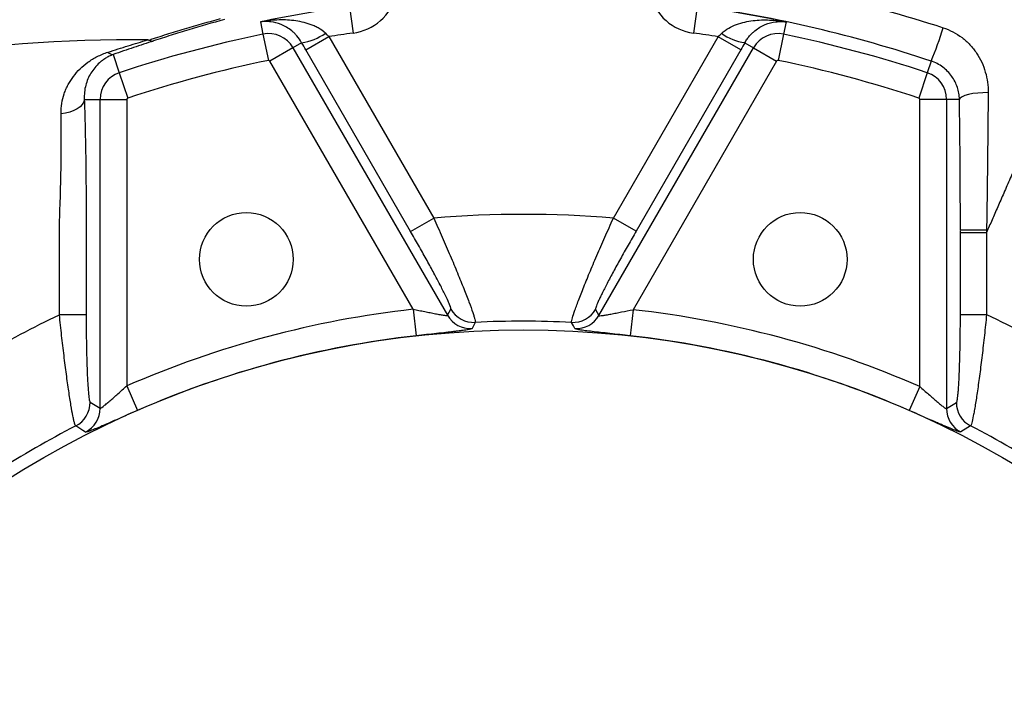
# Model space of a CAD drawing. Header units: millimetres. Extents: x 1860 to 3510, y 1446 to 3560.
# Tile 8 of 19: x 2352 to 2720, y 2626 to 2876. Entities that reach past the tile are written whole.
import ezdxf

# ---------------------------------------------------------------- set-up
doc = ezdxf.new("R2010")
doc.units = ezdxf.units.MM
doc.header["$LTSCALE"] = 2

msp = doc.modelspace()

# ---------------------------------------------------------------- linework, layer by layer
at = {"color": 7, "linetype": 'Continuous', "lineweight": 25}
for p, q in [((2474.89, 2880.72), (2476.23, 2870.82)), ((2604.85, 2880.72), (2603.51, 2870.82)), ((2441.62, 2875.04), (2442.57, 2870.42)), ((2638.12, 2875.04), (2637.17, 2870.42)), ((2442.57, 2870.42), (2444.59, 2860.64)), ((2458.58, 2864.53), (2467.23, 2869.52)), ((2467.23, 2869.52), (2506.4, 2801.69)), ((2573.55, 2801.67), (2612.71, 2869.49)), ((2621.18, 2864.6), (2612.71, 2869.49)), ((2637.17, 2870.42), (2635.15, 2860.64)), ((2453.79, 2865.39), (2445.14, 2860.4)), ((2457.02, 2867.26), (2453.79, 2865.39)), ((2453.79, 2865.39), (2511.53, 2765.37)), ((2497.75, 2796.69), (2458.58, 2864.53)), ((2568.14, 2765.26), (2625.95, 2865.39)), ((2621.18, 2864.6), (2582.03, 2796.78)), ((2622.71, 2867.26), (2625.95, 2865.39)), ((2625.95, 2865.39), (2634.6, 2860.4)), ((2386.61, 2862.82), (2388.86, 2856.03)), ((2498.72, 2767.6), (2445.14, 2860.4)), ((2634.6, 2860.4), (2580.92, 2767.42)), ((2692.32, 2860.38), (2690.88, 2856.03)), ((2388.86, 2856.03), (2392, 2846.55)), ((2690.88, 2856.03), (2687.74, 2846.55)), ((2375.78, 2846.06), (2381.66, 2846.06)), ((2381.66, 2846.06), (2391.65, 2846.06)), ((2381.66, 2730.57), (2381.66, 2846.06)), ((2391.65, 2846.06), (2391.65, 2738.91)), ((2688.09, 2738.7), (2688.09, 2846.06)), ((2698.08, 2846.06), (2688.09, 2846.06)), ((2698.08, 2846.06), (2698.08, 2730.45)), ((2702.93, 2846.06), (2698.08, 2846.06)), ((2497.75, 2796.69), (2506.4, 2801.69)), ((2582.03, 2796.78), (2573.55, 2801.67)), ((2703.28, 2796.3), (2703.28, 2797.09)), ((2703.28, 2765.61), (2703.28, 2796.3)), ((2713.06, 2797.09), (2713.06, 2796.3)), ((2713.35, 2796.96), (2713.06, 2796.3)), ((2713.06, 2796.3), (2713.06, 2765.61)), ((2498.72, 2767.6), (2499.83, 2757.67)), ((2511.53, 2765.37), (2512.79, 2767.67)), ((2566.89, 2767.56), (2568.14, 2765.26)), ((2580.92, 2767.42), (2579.83, 2757.69)), ((2703.28, 2765.61), (2713.06, 2765.61)), ((2391.65, 2738.91), (2395.65, 2729.76)), ((2688.09, 2738.7), (2684.17, 2729.73)), ((2377.96, 2732.83), (2381.66, 2730.57)), ((2698.08, 2730.45), (2701.78, 2732.71))]:
    msp.add_line(p, q, dxfattribs=at)
at = {"color": 7, "linetype": 'Continuous', "lineweight": 25, "flags": 128}
for points in [[(2375.78, 2846.06), (2375.55, 2845.11), (2375.03, 2844.19), (2374.22, 2843.32), (2373.15, 2842.54), (2371.86, 2841.87), (2370.39, 2841.32), (2368.77, 2840.92), (2367.07, 2840.68)], [(2713.66, 2848.59), (2711.69, 2848.56), (2709.75, 2848.43), (2707.94, 2848.2), (2706.32, 2847.89), (2704.96, 2847.5), (2703.91, 2847.06), (2703.23, 2846.57), (2702.93, 2846.06)], [(2366.49, 2765.52), (2366.49, 2785.52), (2366.49, 2799.83), (2366.49, 2799.83)], [(2376.47, 2765.52), (2376.19, 2765.52), (2375.57, 2765.52), (2374.62, 2765.52), (2373.37, 2765.52), (2371.88, 2765.52), (2370.19, 2765.52), (2368.37, 2765.52), (2366.49, 2765.52)], [(2521.93, 2762.69), (2521.36, 2761.61), (2520.71, 2760.39)], [(2559.15, 2760.38), (2558.59, 2761.44), (2557.93, 2762.68)], [(2376.2, 2721.67), (2375.17, 2722.32), (2372.56, 2723.96)], [(2707.08, 2724.01), (2706.07, 2723.38), (2703.43, 2721.72)]]:
    msp.add_lwpolyline(points, dxfattribs=at)
at = {"color": 7, "linetype": 'Continuous', "lineweight": 25}
for centre, radius in [((2436.34, 2786.25), 17.5), ((2643.4, 2786.25), 17.5), ((2539.87, 2399.88), 360)]:
    msp.add_circle(centre, radius, dxfattribs=at)
for centre, radius, start, end in [((2473.62, 2890.14), 19.49, 277.6963, 344.9933), ((2606.12, 2890.14), 19.49, 195.0067, 262.3037), ((2539.87, 2399.88), 485.21, 97.6963, 101.6829), ((2539.87, 2399.88), 485.21, 78.3171, 82.3037), ((2589.27, 2904.42), 112.06, 336.8623, 343.6483), ((2539.87, 2399.88), 480.5, 101.6829, 108.3171), ((2444.7, 2860.14), 10.5, 30, 101.6829), ((2454.17, 2887.3), 20.25, 278.105, 305.4078), ((2539.87, 2399.88), 475.23, 97.6963, 98.7919), ((2539.87, 2399.88), 475.23, 81.1835, 82.3037), ((2625.64, 2887.15), 20.1, 234.6488, 261.6097), ((2635.04, 2860.14), 10.5, 78.3171, 150), ((2539.87, 2399.88), 480.5, 71.6829, 78.3171), ((2386.57, 2865.39), 2.57, 220.6228, 270.9412), ((2539.87, 2399.88), 470.51, 101.6829, 108.3171), ((2444.7, 2860.14), 0.51, 30, 101.6829), ((2635.04, 2860.14), 0.51, 78.3171, 150), ((2539.87, 2399.88), 470.51, 71.6829, 78.3171), ((2392.16, 2846.06), 10.5, 108.3171, 180), ((2687.58, 2846.06), 10.5, 0, 71.6829), ((2392.16, 2846.06), 0.51, 108.3171, 180), ((2687.58, 2846.06), 0.51, 0, 71.6829), ((2539.87, 2399.88), 403.2, 85.2082, 94.7619), ((2539.87, 2399.88), 370.01, 96.3855, 113.6145), ((2520.2, 2770.39), 10.02, 210.1031, 272.9386), ((2521.45, 2772.69), 10.02, 210.1026, 272.7286), ((2558.4, 2772.49), 9.82, 267.2527, 329.8973), ((2559.65, 2770.19), 9.82, 267.0425, 329.8968), ((2539.87, 2399.88), 369.82, 66.3727, 83.6273), ((2539.87, 2399.88), 363.25, 87.15, 92.8313), ((2539.87, 2399.88), 360.03, 96.3855, 113.6145), ((2539.87, 2399.88), 360.04, 66.3727, 83.6273), ((2367.95, 2732.85), 10.02, 297.4082, 359.8977), ((2711.59, 2732.73), 9.82, 180.1024, 242.6104), ((2371.65, 2730.59), 10.02, 297.0614, 359.8969), ((2707.89, 2730.47), 9.82, 180.1032, 242.9575)]:
    msp.add_arc(centre, radius, start, end, dxfattribs=at)
for points, knots in [([(1974.37, 2648.1), (1986.88, 2666.82), (2000.27, 2684.83), (2018.1, 2706.46), (2021.72, 2710.74), (2029.09, 2719.2), (2036.59, 2727.56), (2044.35, 2735.7), (2052.24, 2743.74), (2056.24, 2747.69), (2076.49, 2767.1), (2093.47, 2781.53), (2128.97, 2808.25), (2147.49, 2820.54), (2176.42, 2837.35), (2186.26, 2842.68), (2201.32, 2850.27), (2206.39, 2852.73), (2216.57, 2857.48), (2221.69, 2859.77), (2247.35, 2870.83), (2268.22, 2878.39), (2310.59, 2891), (2332.1, 2896.06), (2375.77, 2903.66), (2397.93, 2906.2), (2420.43, 2907.41)], [0, 0, 0, 0, 0.125, 0.125, 0.15625, 0.15625, 0.1875, 0.21875, 0.21875, 0.25, 0.25, 0.375, 0.375, 0.5, 0.5, 0.5625, 0.5625, 0.59375, 0.59375, 0.625, 0.625, 0.75, 0.75, 0.875, 0.875, 1, 1, 1, 1]), ([(2420.76, 2901.43), (2420.58, 2901.42), (2420.41, 2901.41), (2420.06, 2901.39), (2419.54, 2901.36), (2418.32, 2901.29), (2415.89, 2901.15), (2411.04, 2900.83), (2406.89, 2900.51), (2398.61, 2899.82), (2393.11, 2899.28), (2376.67, 2897.4), (2365.79, 2895.84), (2333.4, 2890.2), (2312.12, 2885.2), (2270.21, 2872.73), (2249.57, 2865.26), (2224.19, 2854.33), (2219.13, 2852.06), (2209.06, 2847.36), (2204.04, 2844.93), (2189.15, 2837.43), (2179.42, 2832.16), (2150.8, 2815.53), (2132.49, 2803.39), (2097.37, 2776.97), (2080.57, 2762.7), (2056.54, 2739.67), (2048.71, 2731.7), (2037.36, 2719.44), (2033.64, 2715.3), (2026.32, 2706.9), (2022.73, 2702.65), (2012.1, 2689.75), (2005.24, 2680.99), (1995.28, 2667.59), (1992.01, 2663.08), (1987.2, 2656.26), (1984.82, 2652.83), (1982.07, 2648.81), (1980.71, 2646.79), (1980.03, 2645.78), (1979.74, 2645.34), (1979.54, 2645.05), (1979.45, 2644.91), (1979.35, 2644.76)], [0, 0, 0, 0, 0.000977, 0.000977, 0.001953, 0.003906, 0.007813, 0.015625, 0.03125, 0.03125, 0.0625, 0.0625, 0.125, 0.125, 0.25, 0.25, 0.375, 0.375, 0.40625, 0.40625, 0.4375, 0.4375, 0.5, 0.5, 0.625, 0.625, 0.75, 0.75, 0.8125, 0.8125, 0.84375, 0.84375, 0.875, 0.875, 0.9375, 0.9375, 0.96875, 0.96875, 0.984375, 0.992187, 0.996094, 0.998047, 0.999023, 0.999023, 1, 1, 1, 1]), ([(2607.88, 2892.92), (2622.98, 2890.98), (2637.93, 2888.34), (2667.56, 2881.65), (2682.24, 2877.61), (2696.8, 2872.87)], [0, 0, 0, 0, 0.5, 0.5, 1, 1, 1, 1]), ([(2755.3, 2892.97), (2753.91, 2889.8), (2750.88, 2882.86), (2745.5, 2870.55), (2739.47, 2856.75), (2733.27, 2842.56), (2728.39, 2831.38), (2724.77, 2823.09), (2722.2, 2817.21), (2719.78, 2811.67), (2717.5, 2806.46), (2715.35, 2801.54), (2714.01, 2798.46), (2713.35, 2796.96)], [0.30309611, 0.30309611, 0.30309611, 0.30309611, 0.30791777, 0.31273943, 0.31756109, 0.32238275, 0.32720441, 0.32961524, 0.33202607, 0.3344369, 0.33684773, 0.33925856, 0.34166939, 0.34166939, 0.34166939, 0.34166939]), ([(2692.32, 2860.38), (2678.01, 2865.15), (2663.57, 2869.24), (2634.44, 2876.11), (2619.74, 2878.88), (2604.88, 2880.97)], [0, 0, 0, 0, 0.5, 0.5, 1, 1, 1, 1]), ([(2399.95, 2868.25), (2400.49, 2868.43), (2401.05, 2868.61), (2402.15, 2868.97), (2403.81, 2869.51), (2405.47, 2870.05), (2408.79, 2871.1), (2411.02, 2871.78), (2417.72, 2873.79), (2422.22, 2875.07), (2426.73, 2876.28)], [0, 0, 0, 0, 0.0625, 0.0625, 0.125, 0.25, 0.25, 0.5, 0.5, 1, 1, 1, 1]), ([(2428.13, 2875.9), (2423.67, 2874.69), (2419.22, 2873.42), (2412.58, 2871.41), (2410.38, 2870.73), (2407.09, 2869.68), (2405.99, 2869.33), (2403.81, 2868.62), (2402.71, 2868.26), (2401.63, 2867.89)], [0, 0, 0, 0, 0.5, 0.5, 0.75, 0.75, 0.875, 0.875, 1, 1, 1, 1]), ([(2465.9, 2870.8), (2465.08, 2871.59), (2464.17, 2872.23), (2462.74, 2873.03), (2462.25, 2873.28), (2461.26, 2873.72), (2460.76, 2873.92), (2459.24, 2874.47), (2458.21, 2874.75), (2456.14, 2875.22), (2455.1, 2875.39), (2451.97, 2875.76), (2449.89, 2875.82), (2446.76, 2875.69), (2445.73, 2875.61), (2444.18, 2875.44), (2443.67, 2875.37), (2442.64, 2875.22), (2442.12, 2875.13), (2441.62, 2875.04)], [0, 0, 0, 0, 0.125, 0.125, 0.1875, 0.1875, 0.25, 0.25, 0.375, 0.375, 0.5, 0.5, 0.75, 0.75, 0.875, 0.875, 0.9375, 0.9375, 1, 1, 1, 1]), ([(2457.02, 2867.26), (2456.49, 2868.21), (2455.9, 2869.04), (2454.95, 2870.14), (2454.63, 2870.48), (2453.99, 2871.11), (2453.66, 2871.39), (2452.69, 2872.2), (2452.04, 2872.65), (2450.71, 2873.43), (2450.05, 2873.75), (2448.08, 2874.56), (2446.77, 2874.89), (2444.82, 2875.13), (2444.17, 2875.17), (2443.21, 2875.17), (2442.89, 2875.15), (2442.25, 2875.11), (2441.93, 2875.08), (2441.62, 2875.04)], [0, 0, 0, 0, 0.125, 0.125, 0.1875, 0.1875, 0.25, 0.25, 0.375, 0.375, 0.5, 0.5, 0.75, 0.75, 0.875, 0.875, 0.9375, 0.9375, 1, 1, 1, 1]), ([(2614.01, 2870.75), (2614.82, 2871.54), (2615.74, 2872.19), (2617.63, 2873.27), (2618.62, 2873.71), (2620.64, 2874.44), (2621.66, 2874.73), (2623.71, 2875.19), (2624.74, 2875.37), (2627.86, 2875.75), (2629.92, 2875.81), (2633.01, 2875.69), (2634.04, 2875.61), (2636.09, 2875.38), (2637.11, 2875.23), (2638.12, 2875.04)], [0, 0, 0, 0, 0.125, 0.125, 0.25, 0.25, 0.375, 0.375, 0.5, 0.5, 0.75, 0.75, 0.875, 0.875, 1, 1, 1, 1]), ([(2622.71, 2867.26), (2622.98, 2867.74), (2623.26, 2868.18), (2623.85, 2869.03), (2624.16, 2869.42), (2624.78, 2870.14), (2625.1, 2870.48), (2625.74, 2871.1), (2626.06, 2871.4), (2627.05, 2872.2), (2627.7, 2872.65), (2629.02, 2873.43), (2629.68, 2873.75), (2631.67, 2874.57), (2632.97, 2874.89), (2634.92, 2875.13), (2635.56, 2875.17), (2636.53, 2875.17), (2636.85, 2875.16), (2637.49, 2875.11), (2637.81, 2875.08), (2638.12, 2875.04)], [0, 0, 0, 0, 0.0625, 0.0625, 0.125, 0.125, 0.1875, 0.1875, 0.25, 0.25, 0.375, 0.375, 0.5, 0.5, 0.75, 0.75, 0.875, 0.875, 0.9375, 0.9375, 1, 1, 1, 1]), ([(2696.8, 2872.87), (2698.09, 2872.45), (2699.32, 2871.92), (2701.69, 2870.68), (2702.81, 2869.96), (2704.96, 2868.33), (2705.94, 2867.43), (2707.75, 2865.5), (2708.57, 2864.47), (2710.05, 2862.26), (2710.69, 2861.12), (2711.78, 2858.76), (2712.24, 2857.54), (2712.97, 2855.03), (2713.24, 2853.75), (2713.59, 2851.19), (2713.67, 2849.89), (2713.66, 2848.59)], [0, 0, 0, 0, 0.125, 0.125, 0.25, 0.25, 0.375, 0.375, 0.5, 0.5, 0.625, 0.625, 0.75, 0.75, 0.875, 0.875, 1, 1, 1, 1]), ([(2399.54, 2868.31), (2336.63, 2869.1), (2200.36, 2846.24), (2084.61, 2761.8), (2015.8, 2682.2), (2000.52, 2662.25), (1986.5, 2641.64)], [0.0560323, 0.0560323, 0.0560323, 0.0560323, 0.4176181, 0.860363, 0.860363, 1, 1, 1, 1]), ([(2384.62, 2863.72), (2387.14, 2864.53), (2389.65, 2865.32), (2393.39, 2866.47), (2394.62, 2866.85), (2397.09, 2867.59), (2398.33, 2867.95), (2399.54, 2868.31)], [0, 0, 0, 0, 0.5, 0.5, 0.75, 0.75, 1, 1, 1, 1]), ([(2401.63, 2867.89), (2400.41, 2867.5), (2399.19, 2867.1), (2396.71, 2866.28), (2395.46, 2865.86), (2391.7, 2864.59), (2389.16, 2863.72), (2386.61, 2862.82)], [0, 0, 0, 0, 0.25, 0.25, 0.5, 0.5, 1, 1, 1, 1]), ([(2399.54, 2868.31), (2399.62, 2868.31), (2399.7, 2868.31), (2399.84, 2868.29), (2399.91, 2868.27), (2399.95, 2868.25)], [0, 0, 0, 0, 0.5, 0.5, 1, 1, 1, 1]), ([(2399.95, 2868.25), (2400.25, 2868.08), (2400.54, 2867.97), (2400.96, 2867.88), (2401.09, 2867.87), (2401.37, 2867.86), (2401.5, 2867.87), (2401.63, 2867.89)], [0, 0, 0, 0, 0.5, 0.5, 0.75, 0.75, 1, 1, 1, 1]), ([(2367.07, 2840.68), (2367.04, 2842), (2367.14, 2843.29), (2367.54, 2845.78), (2367.85, 2846.99), (2368.46, 2848.76), (2368.68, 2849.34), (2369.18, 2850.48), (2369.46, 2851.04), (2370.33, 2852.66), (2370.99, 2853.69), (2372.48, 2855.65), (2373.3, 2856.59), (2375.11, 2858.36), (2376.09, 2859.18), (2377.68, 2860.33), (2378.23, 2860.7), (2379.38, 2861.4), (2379.99, 2861.74), (2381.85, 2862.7), (2383.18, 2863.25), (2384.62, 2863.72)], [0, 0, 0, 0, 0.125, 0.125, 0.25, 0.25, 0.3125, 0.3125, 0.375, 0.375, 0.5, 0.5, 0.625, 0.625, 0.75, 0.75, 0.8125, 0.8125, 0.875, 0.875, 1, 1, 1, 1]), ([(2386.61, 2862.82), (2386.05, 2862.61), (2385.54, 2862.39), (2384.58, 2861.92), (2384.13, 2861.67), (2383.29, 2861.15), (2382.9, 2860.88), (2382.15, 2860.33), (2381.81, 2860.05), (2380.81, 2859.17), (2380.22, 2858.55), (2379.15, 2857.26), (2378.67, 2856.59), (2377.82, 2855.19), (2377.45, 2854.46), (2376.8, 2852.94), (2376.53, 2852.14), (2375.88, 2849.68), (2375.68, 2847.94), (2375.78, 2846.06)], [0, 0, 0, 0, 0.0625, 0.0625, 0.125, 0.125, 0.1875, 0.1875, 0.25, 0.25, 0.375, 0.375, 0.5, 0.5, 0.625, 0.625, 0.75, 0.75, 1, 1, 1, 1]), ([(2702.93, 2846.06), (2702.91, 2846.83), (2702.84, 2847.58), (2702.58, 2849.08), (2702.39, 2849.82), (2701.67, 2852.01), (2700.98, 2853.38), (2699.13, 2855.97), (2698.01, 2857.12), (2695.36, 2859.09), (2693.9, 2859.85), (2692.32, 2860.38)], [0, 0, 0, 0, 0.125, 0.125, 0.25, 0.25, 0.5, 0.5, 0.75, 0.75, 1, 1, 1, 1]), ([(2375.78, 2846.06), (2375.83, 2844.6), (2375.88, 2843.11), (2375.97, 2840.07), (2376.01, 2838.51), (2376.13, 2833.81), (2376.19, 2830.61), (2376.31, 2824.06), (2376.35, 2820.72), (2376.4, 2815.62), (2376.42, 2813.89), (2376.44, 2810.45), (2376.45, 2808.72), (2376.47, 2805.27), (2376.47, 2803.54), (2376.47, 2800.95), (2376.47, 2800.09), (2376.47, 2798.36), (2376.47, 2794.04), (2376.47, 2782.8), (2376.47, 2772.43), (2376.47, 2765.52)], [0, 0, 0, 0, 0.0625, 0.0625, 0.125, 0.125, 0.25, 0.25, 0.375, 0.375, 0.4375, 0.4375, 0.5, 0.5, 0.5625, 0.5625, 0.59375, 0.59375, 0.625, 0.75, 1, 1, 1, 1]), ([(2703.28, 2797.28), (2703.28, 2805.56), (2703.24, 2813.76), (2703.13, 2830.01), (2703.04, 2838.07), (2702.93, 2846.06)], [0, 0, 0, 0, 0.5, 0.5, 1, 1, 1, 1]), ([(2713.66, 2848.59), (2713.63, 2844.4), (2713.59, 2840.19), (2713.51, 2831.7), (2713.47, 2827.43), (2713.32, 2814.58), (2713.2, 2805.96), (2713.07, 2797.29)], [0, 0, 0, 0, 0.25, 0.25, 0.5, 0.5, 1, 1, 1, 1]), ([(2366.49, 2799.83), (2366.52, 2800.73), (2366.56, 2801.63), (2366.63, 2803.43), (2366.66, 2804.32), (2366.75, 2807.01), (2366.81, 2808.8), (2366.91, 2812.37), (2366.96, 2814.15), (2367.04, 2817.67), (2367.07, 2819.4), (2367.15, 2824.56), (2367.17, 2827.91), (2367.17, 2832.82), (2367.16, 2834.43), (2367.12, 2837.61), (2367.1, 2839.16), (2367.07, 2840.68)], [0, 0, 0, 0, 0.0625, 0.0625, 0.125, 0.125, 0.25, 0.25, 0.375, 0.375, 0.5, 0.5, 0.75, 0.75, 0.875, 0.875, 1, 1, 1, 1]), ([(2506.4, 2801.69), (2507.47, 2799.29), (2508.53, 2796.93), (2510.07, 2793.41), (2510.58, 2792.24), (2511.58, 2789.92), (2512.07, 2788.77), (2513.51, 2785.41), (2514.41, 2783.25), (2515.7, 2780.13), (2516.11, 2779.11), (2516.91, 2777.15), (2517.28, 2776.21), (2518, 2774.39), (2518.34, 2773.52), (2518.99, 2771.86), (2519.29, 2771.06), (2520.13, 2768.82), (2520.6, 2767.52), (2521.15, 2765.89), (2521.31, 2765.4), (2521.58, 2764.53), (2521.69, 2764.16), (2521.93, 2763.22), (2521.98, 2762.83), (2521.93, 2762.69)], [0, 0, 0, 0, 0.125, 0.125, 0.1875, 0.1875, 0.25, 0.25, 0.375, 0.375, 0.4375, 0.4375, 0.5, 0.5, 0.5625, 0.5625, 0.625, 0.625, 0.75, 0.75, 0.8125, 0.8125, 0.875, 0.875, 1, 1, 1, 1]), ([(2557.93, 2762.68), (2557.9, 2762.75), (2557.9, 2762.89), (2557.96, 2763.28), (2558.02, 2763.54), (2558.26, 2764.48), (2558.53, 2765.35), (2559, 2766.72), (2559.1, 2767.01), (2559.31, 2767.61), (2559.42, 2767.93), (2559.78, 2768.9), (2560.04, 2769.6), (2560.87, 2771.82), (2561.52, 2773.48), (2562.99, 2777.16), (2563.78, 2779.12), (2565.49, 2783.24), (2566.41, 2785.4), (2568.35, 2789.94), (2569.35, 2792.24), (2571.41, 2796.91), (2572.47, 2799.27), (2573.55, 2801.67)], [0, 0, 0, 0, 0.0625, 0.0625, 0.125, 0.125, 0.25, 0.25, 0.28125, 0.28125, 0.3125, 0.3125, 0.375, 0.375, 0.5, 0.5, 0.625, 0.625, 0.75, 0.75, 0.875, 0.875, 1, 1, 1, 1]), ([(2512.79, 2767.67), (2512.84, 2767.78), (2512.79, 2768.08), (2512.54, 2768.81), (2512.43, 2769.1), (2512.16, 2769.77), (2511.99, 2770.15), (2511.43, 2771.4), (2510.96, 2772.39), (2510.12, 2774.1), (2509.81, 2774.7), (2509.17, 2775.96), (2508.84, 2776.61), (2508.13, 2777.97), (2507.76, 2778.68), (2506.98, 2780.14), (2506.57, 2780.9), (2505.33, 2783.2), (2504.46, 2784.8), (2503.09, 2787.27), (2502.62, 2788.11), (2501.67, 2789.81), (2501.19, 2790.66), (2499.74, 2793.23), (2498.75, 2794.95), (2497.75, 2796.69)], [0, 0, 0, 0, 0.125, 0.125, 0.1875, 0.1875, 0.25, 0.25, 0.375, 0.375, 0.4375, 0.4375, 0.5, 0.5, 0.5625, 0.5625, 0.625, 0.625, 0.75, 0.75, 0.8125, 0.8125, 0.875, 0.875, 1, 1, 1, 1]), ([(2582.03, 2796.78), (2581.01, 2795.02), (2580.02, 2793.29), (2578.08, 2789.85), (2577.13, 2788.16), (2575.27, 2784.81), (2574.4, 2783.2), (2572.74, 2780.12), (2571.96, 2778.66), (2570.88, 2776.58), (2570.53, 2775.91), (2569.89, 2774.65), (2569.59, 2774.05), (2569.03, 2772.92), (2568.77, 2772.38), (2568.29, 2771.39), (2568.08, 2770.92), (2567.5, 2769.64), (2567.23, 2768.97), (2566.98, 2768.23), (2566.92, 2768.03), (2566.86, 2767.72), (2566.86, 2767.62), (2566.89, 2767.56)], [0, 0, 0, 0, 0.125, 0.125, 0.25, 0.25, 0.375, 0.375, 0.5, 0.5, 0.5625, 0.5625, 0.625, 0.625, 0.6875, 0.6875, 0.75, 0.75, 0.875, 0.875, 0.9375, 0.9375, 1, 1, 1, 1]), ([(2703.28, 2797.28), (2703.34, 2797.28), (2703.65, 2797.28), (2704.68, 2797.28), (2705.42, 2797.29), (2707.22, 2797.29), (2708.28, 2797.29), (2710.59, 2797.29), (2711.83, 2797.29), (2713.07, 2797.29)], [0, 0, 0, 0, 0.25, 0.25, 0.5, 0.5, 0.75, 0.75, 1, 1, 1, 1]), ([(2703.28, 2796.3), (2703.34, 2796.3), (2703.65, 2796.3), (2704.68, 2796.3), (2705.42, 2796.3), (2707.22, 2796.3), (2708.28, 2796.3), (2710.58, 2796.3), (2711.82, 2796.3), (2713.06, 2796.3)], [0, 0, 0, 0, 0.25, 0.25, 0.5, 0.5, 0.75, 0.75, 1, 1, 1, 1]), ([(2309.91, 2732.85), (2312.15, 2734.4), (2314.42, 2735.94), (2318.99, 2738.96), (2321.29, 2740.45), (2328.24, 2744.84), (2332.92, 2747.67), (2347.09, 2755.84), (2356.7, 2760.88), (2366.49, 2765.52)], [0, 0, 0, 0, 0.125, 0.125, 0.25, 0.25, 0.5, 0.5, 1, 1, 1, 1]), ([(2372.56, 2723.96), (2372.44, 2724.05), (2372.29, 2724.42), (2372.03, 2725.35), (2371.94, 2725.73), (2371.73, 2726.62), (2371.63, 2727.13), (2371.29, 2728.82), (2371.05, 2730.17), (2370.65, 2732.54), (2370.51, 2733.38), (2370.24, 2735.14), (2370.1, 2736.07), (2369.81, 2738), (2369.67, 2739.01), (2369.37, 2741.1), (2369.22, 2742.2), (2368.78, 2745.54), (2368.48, 2747.86), (2368.04, 2751.5), (2367.89, 2752.73), (2367.6, 2755.25), (2367.45, 2756.51), (2367.03, 2760.33), (2366.75, 2762.91), (2366.49, 2765.52)], [0, 0, 0, 0, 0.125, 0.125, 0.1875, 0.1875, 0.25, 0.25, 0.375, 0.375, 0.4375, 0.4375, 0.5, 0.5, 0.5625, 0.5625, 0.625, 0.625, 0.75, 0.75, 0.8125, 0.8125, 0.875, 0.875, 1, 1, 1, 1]), ([(2376.47, 2765.52), (2376.47, 2763.51), (2376.48, 2761.52), (2376.51, 2758.57), (2376.52, 2757.59), (2376.54, 2755.64), (2376.56, 2754.68), (2376.61, 2751.86), (2376.65, 2750.04), (2376.73, 2747.42), (2376.76, 2746.56), (2376.81, 2744.9), (2376.85, 2744.1), (2376.91, 2742.57), (2376.95, 2741.83), (2377.02, 2740.42), (2377.06, 2739.75), (2377.18, 2737.84), (2377.27, 2736.75), (2377.41, 2735.38), (2377.46, 2734.97), (2377.55, 2734.25), (2377.6, 2733.94), (2377.75, 2733.19), (2377.86, 2732.9), (2377.96, 2732.83)], [0, 0, 0, 0, 0.125, 0.125, 0.1875, 0.1875, 0.25, 0.25, 0.375, 0.375, 0.4375, 0.4375, 0.5, 0.5, 0.5625, 0.5625, 0.625, 0.625, 0.75, 0.75, 0.8125, 0.8125, 0.875, 0.875, 1, 1, 1, 1]), ([(2498.72, 2767.6), (2499.45, 2767.45), (2500.17, 2767.31), (2501.61, 2767.02), (2502.33, 2766.88), (2503.73, 2766.59), (2504.42, 2766.46), (2505.76, 2766.19), (2506.41, 2766.06), (2507.64, 2765.82), (2508.22, 2765.71), (2509.03, 2765.56), (2509.29, 2765.52), (2509.76, 2765.44), (2509.99, 2765.41), (2510.39, 2765.35), (2510.58, 2765.33), (2510.91, 2765.29), (2511.05, 2765.29), (2511.28, 2765.28), (2511.37, 2765.29), (2511.5, 2765.32), (2511.53, 2765.34), (2511.53, 2765.37)], [0, 0, 0, 0, 0.125, 0.125, 0.25, 0.25, 0.375, 0.375, 0.5, 0.5, 0.625, 0.625, 0.6875, 0.6875, 0.75, 0.75, 0.8125, 0.8125, 0.875, 0.875, 0.9375, 0.9375, 1, 1, 1, 1]), ([(2568.14, 2765.26), (2568.15, 2765.23), (2568.18, 2765.21), (2568.31, 2765.18), (2568.4, 2765.18), (2568.74, 2765.18), (2569.08, 2765.21), (2569.9, 2765.32), (2570.38, 2765.4), (2571.18, 2765.54), (2571.45, 2765.59), (2572.03, 2765.69), (2572.34, 2765.75), (2573.26, 2765.92), (2573.9, 2766.05), (2575.23, 2766.31), (2575.92, 2766.44), (2578.03, 2766.86), (2579.46, 2767.14), (2580.92, 2767.42)], [0, 0, 0, 0, 0.0625, 0.0625, 0.125, 0.125, 0.25, 0.25, 0.375, 0.375, 0.4375, 0.4375, 0.5, 0.5, 0.625, 0.625, 0.75, 0.75, 1, 1, 1, 1]), ([(2701.78, 2732.71), (2701.83, 2732.74), (2701.88, 2732.83), (2701.99, 2733.13), (2702.04, 2733.33), (2702.19, 2734.1), (2702.29, 2734.82), (2702.43, 2736.21), (2702.48, 2736.73), (2702.57, 2737.83), (2702.61, 2738.42), (2702.69, 2739.69), (2702.73, 2740.36), (2702.8, 2741.77), (2702.84, 2742.52), (2702.94, 2744.87), (2703, 2746.53), (2703.1, 2750.02), (2703.14, 2751.86), (2703.21, 2755.69), (2703.23, 2757.64), (2703.27, 2761.58), (2703.28, 2763.58), (2703.28, 2765.61)], [0, 0, 0, 0, 0.0625, 0.0625, 0.125, 0.125, 0.25, 0.25, 0.3125, 0.3125, 0.375, 0.375, 0.4375, 0.4375, 0.5, 0.5, 0.625, 0.625, 0.75, 0.75, 0.875, 0.875, 1, 1, 1, 1]), ([(2713.06, 2765.61), (2712.8, 2762.99), (2712.54, 2760.42), (2711.98, 2755.34), (2711.7, 2752.84), (2711.11, 2747.94), (2710.82, 2745.61), (2710.24, 2741.19), (2709.95, 2739.09), (2709.38, 2735.17), (2709.1, 2733.41), (2708.72, 2731.06), (2708.59, 2730.33), (2708.41, 2729.31), (2708.35, 2728.98), (2708.23, 2728.35), (2708.17, 2728.05), (2707.89, 2726.62), (2707.69, 2725.74), (2707.43, 2724.8), (2707.35, 2724.55), (2707.2, 2724.18), (2707.14, 2724.06), (2707.08, 2724.01)], [0, 0, 0, 0, 0.125, 0.125, 0.25, 0.25, 0.375, 0.375, 0.5, 0.5, 0.625, 0.625, 0.6875, 0.6875, 0.71875, 0.71875, 0.75, 0.75, 0.875, 0.875, 0.9375, 0.9375, 1, 1, 1, 1]), ([(2713.06, 2765.61), (2722.98, 2760.91), (2732.67, 2755.83), (2751.59, 2744.91), (2760.83, 2739.07), (2769.83, 2732.85)], [0, 0, 0, 0, 0.5, 0.5, 1, 1, 1, 1]), ([(2520.71, 2760.39), (2520.68, 2760.32), (2520.5, 2760.24), (2520.03, 2760.12), (2519.84, 2760.08), (2519.4, 2759.99), (2519.14, 2759.94), (2518.29, 2759.8), (2517.6, 2759.7), (2516.41, 2759.54), (2515.98, 2759.49), (2515.09, 2759.38), (2514.62, 2759.32), (2513.65, 2759.21), (2513.14, 2759.15), (2512.08, 2759.03), (2511.53, 2758.96), (2509.85, 2758.78), (2508.68, 2758.65), (2506.25, 2758.38), (2504.98, 2758.24), (2502.43, 2757.96), (2501.13, 2757.82), (2499.83, 2757.67)], [0, 0, 0, 0, 0.125, 0.125, 0.1875, 0.1875, 0.25, 0.25, 0.375, 0.375, 0.4375, 0.4375, 0.5, 0.5, 0.5625, 0.5625, 0.625, 0.625, 0.75, 0.75, 0.875, 0.875, 1, 1, 1, 1]), ([(2579.83, 2757.69), (2578.54, 2757.84), (2577.26, 2757.98), (2574.74, 2758.25), (2573.5, 2758.39), (2571.07, 2758.66), (2569.91, 2758.78), (2567.7, 2759.03), (2566.66, 2759.15), (2564.7, 2759.38), (2563.82, 2759.49), (2562.64, 2759.64), (2562.28, 2759.69), (2561.6, 2759.79), (2561.28, 2759.84), (2560.42, 2759.98), (2559.98, 2760.07), (2559.36, 2760.24), (2559.18, 2760.31), (2559.15, 2760.38)], [0, 0, 0, 0, 0.125, 0.125, 0.25, 0.25, 0.375, 0.375, 0.5, 0.5, 0.625, 0.625, 0.6875, 0.6875, 0.75, 0.75, 0.875, 0.875, 1, 1, 1, 1]), ([(2381.66, 2730.57), (2381.68, 2730.55), (2381.72, 2730.54), (2381.85, 2730.58), (2381.93, 2730.62), (2382.23, 2730.8), (2382.5, 2731), (2383.16, 2731.52), (2383.54, 2731.83), (2384.16, 2732.35), (2384.37, 2732.53), (2384.82, 2732.92), (2385.06, 2733.12), (2385.77, 2733.74), (2386.26, 2734.17), (2387.28, 2735.07), (2387.81, 2735.54), (2389.43, 2736.96), (2390.53, 2737.93), (2391.65, 2738.91)], [0, 0, 0, 0, 0.0625, 0.0625, 0.125, 0.125, 0.25, 0.25, 0.375, 0.375, 0.4375, 0.4375, 0.5, 0.5, 0.625, 0.625, 0.75, 0.75, 1, 1, 1, 1]), ([(2688.09, 2738.7), (2688.65, 2738.21), (2689.21, 2737.73), (2690.31, 2736.77), (2690.86, 2736.29), (2691.94, 2735.35), (2692.46, 2734.89), (2693.49, 2734), (2693.99, 2733.57), (2694.94, 2732.75), (2695.38, 2732.37), (2696.01, 2731.85), (2696.21, 2731.68), (2696.58, 2731.38), (2696.76, 2731.24), (2697.08, 2730.99), (2697.23, 2730.88), (2697.5, 2730.69), (2697.62, 2730.61), (2697.82, 2730.5), (2697.9, 2730.46), (2698.02, 2730.42), (2698.06, 2730.42), (2698.08, 2730.45)], [0, 0, 0, 0, 0.125, 0.125, 0.25, 0.25, 0.375, 0.375, 0.5, 0.5, 0.625, 0.625, 0.6875, 0.6875, 0.75, 0.75, 0.8125, 0.8125, 0.875, 0.875, 0.9375, 0.9375, 1, 1, 1, 1]), ([(2395.65, 2729.76), (2394.44, 2729.23), (2393.26, 2728.71), (2390.92, 2727.68), (2389.76, 2727.17), (2387.5, 2726.18), (2386.42, 2725.7), (2384.37, 2724.81), (2383.39, 2724.38), (2381.57, 2723.59), (2380.74, 2723.24), (2379.64, 2722.79), (2379.29, 2722.65), (2378.64, 2722.39), (2378.34, 2722.27), (2377.52, 2721.96), (2377.1, 2721.82), (2376.47, 2721.65), (2376.27, 2721.63), (2376.2, 2721.67)], [0, 0, 0, 0, 0.125, 0.125, 0.25, 0.25, 0.375, 0.375, 0.5, 0.5, 0.625, 0.625, 0.6875, 0.6875, 0.75, 0.75, 0.875, 0.875, 1, 1, 1, 1]), ([(2703.43, 2721.72), (2703.36, 2721.68), (2703.17, 2721.7), (2702.71, 2721.83), (2702.53, 2721.88), (2702.1, 2722.03), (2701.86, 2722.12), (2701.05, 2722.42), (2700.42, 2722.67), (2699.31, 2723.13), (2698.92, 2723.29), (2698.1, 2723.64), (2697.67, 2723.82), (2696.78, 2724.21), (2696.31, 2724.41), (2695.35, 2724.83), (2694.84, 2725.05), (2693.31, 2725.72), (2692.24, 2726.19), (2690.03, 2727.16), (2688.87, 2727.67), (2686.54, 2728.7), (2685.36, 2729.21), (2684.17, 2729.73)], [0, 0, 0, 0, 0.125, 0.125, 0.1875, 0.1875, 0.25, 0.25, 0.375, 0.375, 0.4375, 0.4375, 0.5, 0.5, 0.5625, 0.5625, 0.625, 0.625, 0.75, 0.75, 0.875, 0.875, 1, 1, 1, 1])]:
    msp.add_open_spline(points, degree=3, knots=knots, dxfattribs=at)
for points in [[(2465.9, 2870.8), (2466.34, 2870.37), (2466.78, 2869.95), (2467.23, 2869.52)], [(2612.71, 2869.49), (2613.15, 2869.91), (2613.58, 2870.33), (2614.01, 2870.75)], [(2458.58, 2864.53), (2458.06, 2865.44), (2457.54, 2866.35), (2457.02, 2867.26)], [(2622.71, 2867.26), (2622.21, 2866.38), (2621.7, 2865.49), (2621.18, 2864.6)], [(2372.56, 2723.96), (2362.45, 2718.74), (2352.55, 2713.03), (2342.86, 2706.82)], [(2736.88, 2706.82), (2727.23, 2713.01), (2717.3, 2718.74), (2707.08, 2724.01)]]:
    msp.add_open_spline(points, degree=3, dxfattribs=at)

doc.saveas('drawing.dxf')
